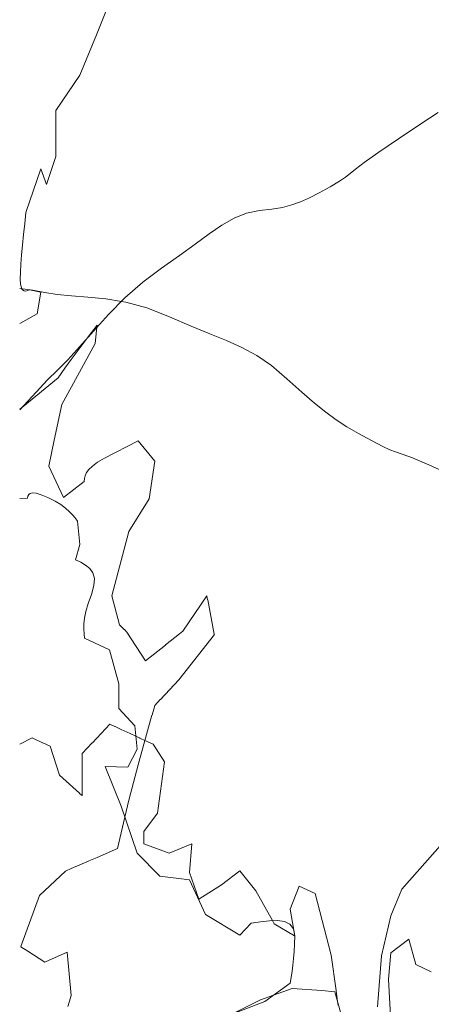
# Model space of a CAD drawing. Header units: millimetres. Extents: x -46876 to 9452, y -13755 to 24767.
# Tile 3 of 55: x -46876 to -43355, y 10719 to 19146. Entities that reach past the tile are written whole.
import ezdxf

# ---------------------------------------------------------------- set-up
doc = ezdxf.new("R2010")
doc.units = ezdxf.units.MM
doc.layers.add('L-PLNT', color=71, linetype='Continuous', lineweight=9)

# ---------------------------------------------------------------- blocks, each defined once
blk = doc.blocks.new('M_RPC Tree - Deciduous - Siberian Crab Apple - 6_1 Meters-4147369-3D - CAPA')
at = {"layer": 'L-PLNT'}
for p, q in [((-43443.8, 18255.1), (-43297.4, 18351.9)), ((-43634.8, 18127.6), (-43443.8, 18255.1)), ((-43813.4, 18006.7), (-43634.8, 18127.6)), ((-43930, 17923.5), (-43813.4, 18006.7)), ((-44050.4, 17829.3), (-44003, 17867.7)), ((-44003, 17867.7), (-43930, 17923.5)), ((-44141.5, 17763.7), (-44090.6, 17798)), ((-44090.6, 17798), (-44050.4, 17829.3)), ((-44314.8, 17664.1), (-44221.6, 17716.3)), ((-44221.6, 17716.3), (-44141.5, 17763.7)), ((-44473.2, 17587.6), (-44396.9, 17621.6)), ((-44396.9, 17621.6), (-44314.8, 17664.1)), ((-44719.5, 17524.1), (-44629.2, 17540)), ((-44629.2, 17540), (-44548.8, 17560.8)), ((-44548.8, 17560.8), (-44473.2, 17587.6)), ((-45146.1, 17388.4), (-45041.1, 17448.1)), ((-45041.1, 17448.1), (-44935.7, 17490)), ((-44935.7, 17490), (-44825, 17511.8)), ((-44825, 17511.8), (-44719.5, 17524.1)), ((-45255.9, 17313.4), (-45146.1, 17388.4)), ((-45375.4, 17225.5), (-45255.9, 17313.4)), ((-45509.5, 17127.1), (-45375.4, 17225.5)), ((-45663.2, 17020.7), (-45509.5, 17127.1)), ((-45824.2, 16900.5), (-45663.2, 17020.7)), ((-45975.7, 16764.7), (-45824.2, 16900.5)), ((-46876.1, 16844.7), (-46763.8, 16831.6)), ((-46763.8, 16831.6), (-46660.2, 16811.6)), ((-46660.2, 16811.6), (-46555.9, 16792.9)), ((-46555.9, 16792.9), (-46433.2, 16782.1)), ((-46433.2, 16782.1), (-46293.7, 16772.2)), ((-46293.7, 16772.2), (-46138.7, 16756.3)), ((-46138.7, 16756.3), (-46006.3, 16733.7)), ((-46116.7, 16621.8), (-45975.7, 16764.7)), ((-46006.3, 16733.7), (-45969.6, 16727.5)), ((-45969.6, 16727.5), (-45787.9, 16678.8)), ((-46246, 16480.3), (-46116.7, 16621.8)), ((-45787.9, 16678.8), (-45595, 16603)), ((-45595, 16603), (-45410.6, 16522.2)), ((-45410.6, 16522.2), (-45249.8, 16457.4)), ((-46362.4, 16348.5), (-46246, 16480.3)), ((-45249.8, 16457.4), (-45106.6, 16399.8)), ((-46464.7, 16234.8), (-46362.4, 16348.5)), ((-45106.6, 16399.8), (-44975, 16341.1)), ((-44975, 16341.1), (-44849, 16272.8)), ((-44849, 16272.8), (-44722.7, 16186.4)), ((-46551.7, 16147.5), (-46464.7, 16234.8)), ((-44722.7, 16186.4), (-44590, 16073.5)), ((-46638.1, 16062.3), (-46551.7, 16147.5)), ((-46735.9, 15956.9), (-46638.1, 16062.3)), ((-44590, 16073.5), (-44463.4, 15957.3)), ((-46840.2, 15843.3), (-46735.9, 15956.9)), ((-44463.4, 15957.3), (-44355.1, 15863.3)), ((-46876.1, 15806.2), (-46840.2, 15843.3)), ((-44355.1, 15863.3), (-44258.8, 15786.2)), ((-44258.8, 15786.2), (-44168.1, 15720.8)), ((-44168.1, 15720.8), (-44076.7, 15662.1)), ((-44076.7, 15662.1), (-43978.2, 15604.6)), ((-43978.2, 15604.6), (-43866.4, 15543.2)), ((-43866.4, 15543.2), (-43770.5, 15493.2)), ((-43770.5, 15493.2), (-43709.4, 15465.5)), ((-43709.4, 15465.5), (-43661.3, 15447.9)), ((-43661.3, 15447.9), (-43604.4, 15428.5)), ((-43604.4, 15428.5), (-43516.9, 15395.5)), ((-43516.9, 15395.5), (-43377, 15336.7)), ((-43377, 15336.7), (-43162.9, 15240.1))]:
    blk.add_line(p, q, dxfattribs=at)
blk = doc.blocks.new('M_RPC Tree - Deciduous - Red Maple - 9 Meters-V41-3D - CAPA')
at = {"layer": 'L-PLNT'}
for p, q in [((-46218.1, 19015.4), (-46074.8, 19379.6)), ((-46361.4, 18671.9), (-46218.1, 19015.4)), ((-46568.4, 18369), (-46361.4, 18671.9)), ((-46568.4, 17975.7), (-46568.4, 18369)), ((-46647.9, 17736.6), (-46568.4, 17975.7)), ((-46823.1, 17496.2), (-46695.7, 17870.5)), ((-46695.7, 17870.5), (-46647.9, 17736.6)), ((-46833.2, 17401), (-46823.1, 17496.2)), ((-46843, 17307.5), (-46833.2, 17401)), ((-46851.9, 17217.4), (-46843, 17307.5)), ((-46859.5, 17132.6), (-46851.9, 17217.4)), ((-46865.5, 17054.6), (-46859.5, 17132.6)), ((-46869.4, 16985.3), (-46865.5, 17054.6)), ((-46870.8, 16926.3), (-46869.4, 16985.3)), ((-46868.5, 16881.3), (-46870.8, 16926.3)), ((-46862, 16851), (-46868.5, 16881.3)), ((-46857.3, 16842.5), (-46862, 16851)), ((-46852, 16832.9), (-46857.3, 16842.5)), ((-46839.3, 16824.7), (-46852, 16832.9)), ((-46824.4, 16823.8), (-46839.3, 16824.7)), ((-46808.2, 16827.8), (-46824.4, 16823.8)), ((-46791.2, 16834.3), (-46808.2, 16827.8)), ((-46695.7, 16814.9), (-46791.2, 16834.3)), ((-46727.5, 16628.2), (-46695.7, 16814.9)), ((-46876.1, 16545.7), (-46727.5, 16628.2)), ((-46106.4, 13116.5), (-46254.4, 12957.6)), ((-46062.4, 13096.2), (-46106.4, 13116.5)), ((-46008.6, 13071.3), (-46060.8, 13095.4)), ((-45932.6, 13036.2), (-46006.9, 13070.5)), ((-46770.9, 12999.6), (-46876.1, 12946.7)), ((-46680, 12957.6), (-46770.9, 12999.6)), ((-45883.3, 13013.5), (-45931.8, 13035.8)), ((-45853, 12999.5), (-45883.3, 13013.5)), ((-45848.1, 12997.2), (-45852.5, 12999.2)), ((-45845.5, 12996), (-45847.5, 12996.9)), ((-45805, 12977.3), (-45843.9, 12995.3)), ((-46614.6, 12927.3), (-46679.3, 12957.2)), ((-46536.4, 12679.3), (-46614.6, 12927.3)), ((-46255.1, 12956.8), (-46341, 12864.6)), ((-45735.1, 12945), (-45805, 12977.3)), ((-45637.4, 12793.9), (-45735.1, 12945)), ((-46341, 12864.6), (-46341, 12716.2)), ((-45696, 12354.8), (-45637.4, 12793.9)), ((-46364.8, 12525.6), (-46536.4, 12679.3)), ((-46341, 12714.6), (-46341, 12663.3)), ((-46341, 12661.7), (-46341, 12515.5)), ((-46343, 12506.1), (-46363.7, 12524.6)), ((-46341, 12504.3), (-46342.8, 12506)), ((-46341, 12515.5), (-46341, 12504.3)), ((-45813.3, 12197), (-45696, 12354.8)), ((-45813.3, 12091.1), (-45813.3, 12197)), ((-45598.3, 12013), (-45813.3, 12091.1)), ((-45402.9, 12092.3), (-45598.3, 12013)), ((-45422.4, 11847), (-45402.9, 12092.3)), ((-43257.1, 12102.4), (-43607.3, 11704.3)), ((-45344.2, 11620.2), (-45422.4, 11847)), ((-44992.5, 11860.3), (-45148.8, 11741.8)), ((-44855.6, 11691.2), (-44992.5, 11860.3)), ((-45148.8, 11741.8), (-45344.2, 11620.2)), ((-44484.3, 11731.6), (-44562.5, 11534.6)), ((-44347.5, 11668.4), (-44484.3, 11731.6)), ((-44714.8, 11435.2), (-44855.6, 11691.2)), ((-44210.7, 11139.1), (-44347.5, 11668.4)), ((-43607.3, 11704.3), (-43702.8, 11475.3)), ((-44562.5, 11534.6), (-44523.4, 11304.7)), ((-43702.8, 11475.3), (-43782.4, 11132.7)), ((-44699.3, 11407.1), (-44714.8, 11435.2)), ((-44524.5, 11305.3), (-44699.3, 11407.1)), ((-43546.2, 11277.2), (-43702.6, 11158.7)), ((-43487.6, 11059.4), (-43546.2, 11277.2)), ((-44169.4, 10836), (-44210.7, 11139.1)), ((-43782.4, 11132.7), (-43814.3, 10697.6)), ((-43702.6, 11158.7), (-43722.1, 10934.6)), ((-43355.6, 10998.4), (-43487.6, 11059.4)), ((-43722.1, 10934.6), (-43702.6, 10565.3)), ((-44705.9, 10796), (-44817.2, 10756.2)), ((-44546.6, 10853), (-44705.9, 10796)), ((-44291.9, 10835.9), (-44546.6, 10853)), ((-44180.4, 10827.1), (-44291.9, 10835.9)), ((-44116.7, 10600.3), (-44180.4, 10827.1)), ((-44156.5, 10742), (-44169.3, 10835.6)), ((-44817.2, 10756.2), (-45051.3, 10640.4)), ((-44152.1, 10709.3), (-44156.5, 10742))]:
    blk.add_line(p, q, dxfattribs=at)
blk = doc.blocks.new('M_RPC Tree - Deciduous - Red Maple - 9 Meters-V42-3D - CAPA')
at = {"layer": 'L-PLNT'}
for p, q in [((-46290, 16430.4), (-46214.1, 16530.2)), ((-46214.1, 16530.2), (-46215.8, 16513.3)), ((-46215.8, 16513.3), (-46230, 16374.8)), ((-46230, 16374.8), (-46516.6, 15853.3)), ((-46437, 16237.4), (-46290, 16430.4)), ((-46489, 16164.1), (-46437, 16237.4)), ((-46548.4, 16080.6), (-46490.1, 16162.7)), ((-46849.7, 15833.6), (-46548.4, 16080.6)), ((-46516.6, 15853.3), (-46580.7, 15548.6)), ((-46876.1, 15811.9), (-46849.7, 15833.6)), ((-46580.8, 15548.1), (-46628, 15324.1)), ((-46150.4, 15392.8), (-45863.9, 15541.6)), ((-45863.9, 15541.6), (-45720.6, 15367.7)), ((-46253.4, 15326.1), (-46209.8, 15358)), ((-46209.8, 15358), (-46150.4, 15392.8)), ((-45720.6, 15367.7), (-45768.3, 15046.2)), ((-46628, 15324.1), (-46500.7, 15056.7)), ((-46315.2, 15243.3), (-46303.4, 15269.3)), ((-46303.4, 15269.3), (-46283.7, 15296.7)), ((-46283.7, 15296.7), (-46253.4, 15326.1)), ((-46500.7, 15056.7), (-46325.5, 15193.7)), ((-46325.5, 15193.7), (-46321.7, 15218.2)), ((-46321.7, 15218.2), (-46315.2, 15243.3)), ((-46798.8, 15082.1), (-46786.5, 15092.2)), ((-46786.5, 15092.2), (-46766.5, 15096.5)), ((-46766.5, 15096.5), (-46736.2, 15093.2)), ((-46736.2, 15093.2), (-46693.1, 15080.2)), ((-46876.1, 15046.9), (-46810.6, 15052.1)), ((-46810.6, 15052.1), (-46806, 15068.1)), ((-46806, 15068.1), (-46798.8, 15082.1)), ((-46693.1, 15080.2), (-46634.7, 15055.7)), ((-46634.7, 15055.7), (-46573.9, 15025.2)), ((-46573.9, 15025.2), (-46524.5, 14995.4)), ((-45768.3, 15046.2), (-45943.5, 14764.4)), ((-46524.5, 14995.4), (-46484.4, 14966.3)), ((-46484.4, 14966.3), (-46451.9, 14937.7)), ((-46451.9, 14937.7), (-46425, 14909.4)), ((-46425, 14909.4), (-46401.9, 14881.4)), ((-46401.9, 14881.4), (-46380.6, 14853.6)), ((-46380.6, 14853.6), (-46361.1, 14653.8)), ((-45943.5, 14764.4), (-46086.7, 14213.9)), ((-46361.1, 14653.8), (-46400.2, 14523.6)), ((-46400.2, 14523.6), (-46354.6, 14501.8)), ((-46354.6, 14501.8), (-46312.4, 14477.6)), ((-46312.4, 14477.6), (-46276.6, 14448.1)), ((-46276.6, 14448.1), (-46250.5, 14410.9)), ((-46250.5, 14410.9), (-46237.5, 14363.5)), ((-46237.5, 14363.5), (-46240.7, 14303.1)), ((-46240.7, 14303.1), (-46263.3, 14227.2)), ((-46263.3, 14227.2), (-46291.7, 14149.1)), ((-46086.7, 14213.9), (-46023.1, 13966.5)), ((-45481.8, 13911.9), (-45274.8, 14214.8)), ((-45274.8, 14214.8), (-45268.4, 14181.2)), ((-45268.2, 14180.5), (-45211.4, 13885.7)), ((-46310.9, 14082.3), (-46322.3, 14024.8)), ((-46291.7, 14149.1), (-46310.9, 14082.3)), ((-46322.3, 14024.8), (-46327.6, 13975)), ((-46327.6, 13975), (-46328.3, 13930.8)), ((-46328.3, 13930.8), (-46325.9, 13890.3)), ((-46023.1, 13966.5), (-45982.1, 13927.1)), ((-45980.7, 13925.7), (-45959.4, 13905.3)), ((-45959.3, 13905.2), (-45800.2, 13659.1)), ((-45508.5, 13890.7), (-45481.8, 13911.9)), ((-46325.9, 13890.3), (-46322, 13851.7)), ((-46322, 13851.7), (-46107, 13752.4)), ((-45628.4, 13795.5), (-45509.1, 13890.2)), ((-45211.2, 13884.6), (-45513.6, 13497.5)), ((-46107, 13752.4), (-46028.8, 13462)), ((-45800.2, 13659.1), (-45630, 13794.2)), ((-45513.6, 13497.5), (-45673, 13327.9)), ((-46028.8, 13462), (-46028.8, 13250.1)), ((-45673.2, 13327.7), (-45720.6, 13277.3)), ((-46028.8, 13250.1), (-45892, 13102.2)), ((-45720.6, 13277.3), (-45744.1, 13193.8)), ((-45744.5, 13192.3), (-45781.6, 13060.6)), ((-45892, 13102.2), (-45872.5, 12902.4)), ((-45782.1, 13058.9), (-45863.9, 12768.3)), ((-45872.5, 12902.4), (-45950.7, 12747.8)), ((-45950.7, 12747.8), (-46146.1, 12753.3)), ((-46146.1, 12753.3), (-46009.3, 12414.6)), ((-45863.9, 12768.3), (-45943.5, 12467.1)), ((-46009.3, 12414.6), (-45872.5, 12012.4)), ((-45943.5, 12467.1), (-45977.2, 12320.4)), ((-45977.2, 12320.4), (-46039, 12051.8)), ((-46039, 12051.8), (-46214.1, 11976.9)), ((-46214.1, 11976.9), (-46286, 11945.7)), ((-45872.5, 12012.4), (-45677, 11816.1)), ((-46286.9, 11945.3), (-46435.3, 11880.8)), ((-46484.7, 11859.4), (-46707.6, 11649.3)), ((-46436.1, 11880.5), (-46484.7, 11859.4)), ((-45677, 11816.1), (-45423, 11783.6)), ((-45423, 11783.6), (-45286.1, 11487.3)), ((-46707.6, 11649.3), (-46866.8, 11212.5)), ((-45286.1, 11487.3), (-44993, 11309.5)), ((-44993, 11309.5), (-44895.3, 11412.7)), ((-44895.3, 11412.7), (-44816.3, 11425.4)), ((-44816.3, 11425.4), (-44740.5, 11434.4)), ((-44740.5, 11434.4), (-44671.2, 11436.6)), ((-44671.2, 11436.6), (-44611.7, 11428.2)), ((-44611.7, 11428.2), (-44565.1, 11405.8)), ((-44565.1, 11405.8), (-44534.8, 11365.8)), ((-44534.8, 11365.8), (-44523.9, 11304.8)), ((-44523.9, 11304.8), (-44525.1, 11235.1)), ((-46865.3, 11211.5), (-46806.7, 11174.2)), ((-44525.1, 11235.1), (-44528.3, 11170.9)), ((-46805.9, 11173.7), (-46659.8, 11080.8)), ((-46655.7, 11082.7), (-46468.8, 11166.2)), ((-46468.8, 11166.2), (-46437, 10794.1)), ((-44528.3, 11170.9), (-44533.2, 11111.1)), ((-46659.8, 11080.8), (-46656.1, 11082.5)), ((-44539.5, 11055), (-44546.7, 11001.5)), ((-44533.2, 11111.1), (-44539.5, 11055)), ((-44546.7, 11001.5), (-44554.7, 10949.8)), ((-44563, 10899), (-44778, 10744)), ((-44554.7, 10949.8), (-44563, 10899)), ((-46437, 10794.1), (-46450.8, 10745.4)), ((-46450.8, 10745.4), (-46465.7, 10699.4)), ((-44778, 10744), (-45051.6, 10637.3))]:
    blk.add_line(p, q, dxfattribs=at)

msp = doc.modelspace()

# ---------------------------------------------------------------- block references
at = {"layer": 'L-PLNT'}
for name in ['M_RPC Tree - Deciduous - Red Maple - 9 Meters-V41-3D - CAPA', 'M_RPC Tree - Deciduous - Siberian Crab Apple - 6_1 Meters-4147369-3D - CAPA', 'M_RPC Tree - Deciduous - Red Maple - 9 Meters-V42-3D - CAPA']:
    msp.add_blockref(name, (0, 0), dxfattribs=at)

doc.saveas('drawing.dxf')
